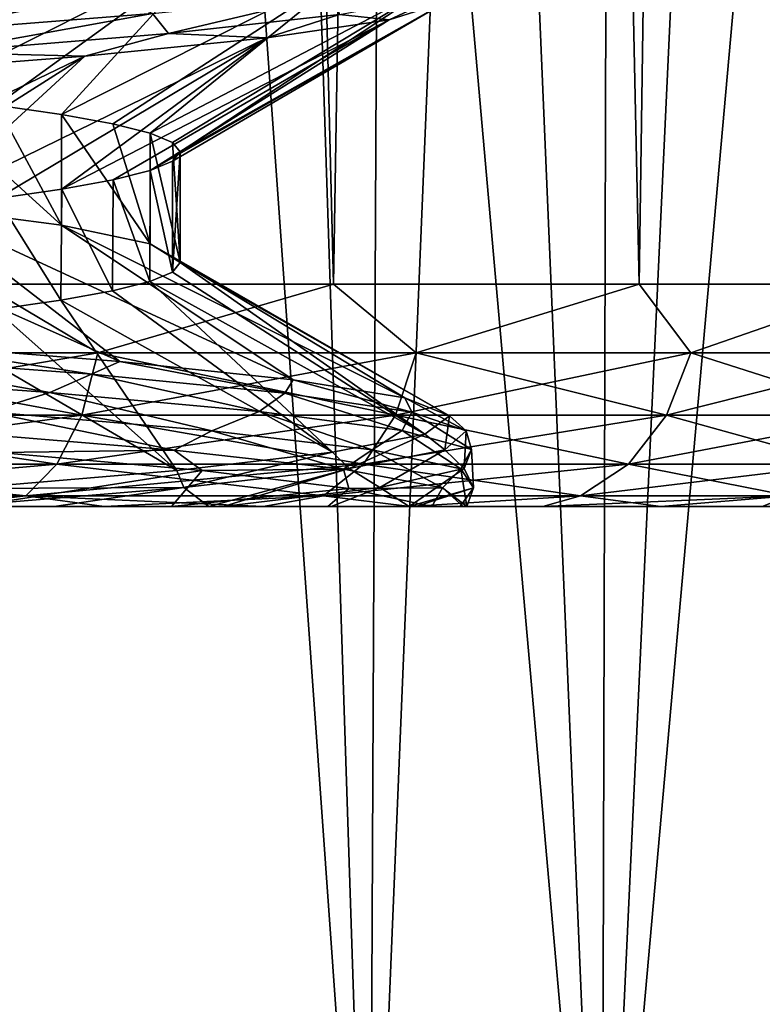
# Model space of a CAD drawing. Header units: millimetres. Extents: x -147 to 182, y -41 to 41.
# Tile 106 of 256: x 1.386 to 2.378, y 26.735 to 28.051. Entities that reach past the tile are written whole.
import ezdxf

# ---------------------------------------------------------------- set-up
doc = ezdxf.new("R2010")
doc.units = ezdxf.units.MM
doc.header["$LTSCALE"] = 51.403556
for name, color, linetype in [('150', 7, 'CONTINUOUS'), ('157', 7, 'CONTINUOUS'), ('158', 7, 'CONTINUOUS'), ('159', 7, 'CONTINUOUS'), ('167', 7, 'CONTINUOUS'), ('168', 7, 'CONTINUOUS'), ('171', 7, 'CONTINUOUS'), ('172', 7, 'CONTINUOUS'), ('187', 7, 'CONTINUOUS'), ('188', 7, 'CONTINUOUS'), ('265', 7, 'CONTINUOUS'), ('266', 7, 'CONTINUOUS'), ('272', 7, 'CONTINUOUS'), ('278', 7, 'CONTINUOUS')]:
    doc.layers.add(name, color=color, linetype=linetype)

msp = doc.modelspace()

# ---------------------------------------------------------------- linework, layer by layer
at = {"layer": '150', "color": 7, "linetype": 'CONTINUOUS'}
for points in [[(-1.9072, 27.4, -1.905), (2.0849, 27.4, -1.7087), (-2.0849, 27.4, -1.7087), (-1.9072, 27.4, -1.905)], [(-2.0849, 27.4, -1.7087), (2.0849, 27.4, -1.7087), (0.3014, 27.4, -1.6956), (-2.0849, 27.4, -1.7087)], [(-1.7112, 27.4, 2.0829), (-1.9072, 27.4, 1.905), (1.7112, 27.4, 2.0829), (-1.7112, 27.4, 2.0829)], [(1.7112, 27.4, 2.0829), (-1.9072, 27.4, 1.905), (1.9072, 27.4, 1.905), (1.7112, 27.4, 2.0829)], [(1.9072, 27.4, 1.905), (-1.9072, 27.4, 1.905), (0.2016, 27.4, 1.8714), (1.9072, 27.4, 1.905)], [(1.9072, 27.4, -1.905), (2.0849, 27.4, -1.7087), (-1.9072, 27.4, -1.905), (1.9072, 27.4, -1.905)], [(-1.7112, 27.4, -2.0829), (1.9072, 27.4, -1.905), (-1.9072, 27.4, -1.905), (-1.7112, 27.4, -2.0829)], [(-1.4986, 27.4, 2.2407), (-1.7112, 27.4, 2.0829), (1.4986, 27.4, 2.2407), (-1.4986, 27.4, 2.2407)], [(1.4986, 27.4, 2.2407), (-1.7112, 27.4, 2.0829), (1.7112, 27.4, 2.0829), (1.4986, 27.4, 2.2407)], [(1.7112, 27.4, -2.0829), (1.9072, 27.4, -1.905), (-1.7112, 27.4, -2.0829), (1.7112, 27.4, -2.0829)], [(-1.4986, 27.4, -2.2407), (1.7112, 27.4, -2.0829), (-1.7112, 27.4, -2.0829), (-1.4986, 27.4, -2.2407)], [(1.2716, 27.4, 2.3768), (-1.4986, 27.4, 2.2407), (1.4986, 27.4, 2.2407), (1.2716, 27.4, 2.3768)], [(1.4986, 27.4, -2.2407), (1.7112, 27.4, -2.0829), (-1.4986, 27.4, -2.2407), (1.4986, 27.4, -2.2407)], [(-1.2716, 27.4, -2.3768), (1.4986, 27.4, -2.2407), (-1.4986, 27.4, -2.2407), (-1.2716, 27.4, -2.3768)], [(1.2716, 27.4, -2.3768), (1.4986, 27.4, -2.2407), (-1.2716, 27.4, -2.3768), (1.2716, 27.4, -2.3768)], [(0.5899, 27.4, 1.8289), (1.9072, 27.4, 1.905), (0.2016, 27.4, 1.8714), (0.5899, 27.4, 1.8289)], [(2.0849, 27.4, -1.7087), (2.2425, 27.4, -1.4959), (0.3014, 27.4, -1.6956), (2.0849, 27.4, -1.7087)], [(0.3014, 27.4, -1.6956), (2.2425, 27.4, -1.4959), (0.6616, 27.4, -1.6337), (0.3014, 27.4, -1.6956)], [(2.0849, 27.4, 1.7087), (1.9072, 27.4, 1.905), (0.5899, 27.4, 1.8289), (2.0849, 27.4, 1.7087)], [(0.967, 27.4, 1.706), (2.0849, 27.4, 1.7087), (0.5899, 27.4, 1.8289), (0.967, 27.4, 1.706)], [(0.6616, 27.4, -1.6337), (2.2425, 27.4, -1.4959), (1.0067, 27.4, -1.4953), (0.6616, 27.4, -1.6337)], [(1.1942, 27.4, 1.5782), (2.0849, 27.4, 1.7087), (0.967, 27.4, 1.706), (1.1942, 27.4, 1.5782)], [(2.2425, 27.4, -1.4959), (2.3783, 27.4, -1.2688), (1.0067, 27.4, -1.4953), (2.2425, 27.4, -1.4959)], [(1.0067, 27.4, -1.4953), (2.3783, 27.4, -1.2688), (1.3208, 27.4, -1.2847), (1.0067, 27.4, -1.4953)], [(2.2425, 27.4, 1.4959), (2.0849, 27.4, 1.7087), (1.1942, 27.4, 1.5782), (2.2425, 27.4, 1.4959)], [(1.3009, 27.4, 1.4994), (2.2425, 27.4, 1.4959), (1.1942, 27.4, 1.5782), (1.3009, 27.4, 1.4994)], [(1.4317, 27.4, 1.3837), (2.2425, 27.4, 1.4959), (1.3009, 27.4, 1.4994), (1.4317, 27.4, 1.3837)], [(2.3783, 27.4, -1.2688), (2.4913, 27.4, -1.0295), (1.3208, 27.4, -1.2847), (2.3783, 27.4, -1.2688)], [(1.3208, 27.4, -1.2847), (2.4913, 27.4, -1.0295), (1.5888, 27.4, -1.0091), (1.3208, 27.4, -1.2847)], [(2.3783, 27.4, 1.2688), (2.2425, 27.4, 1.4959), (1.4317, 27.4, 1.3837), (2.3783, 27.4, 1.2688)], [(1.6385, 27.4, 1.1429), (2.3783, 27.4, 1.2688), (1.4317, 27.4, 1.3837), (1.6385, 27.4, 1.1429)], [(2.4913, 27.4, -1.0295), (2.5803, 27.4, -0.78), (1.5888, 27.4, -1.0091), (2.4913, 27.4, -1.0295)], [(1.5888, 27.4, -1.0091), (2.5803, 27.4, -0.78), (1.7977, 27.4, -0.6791), (1.5888, 27.4, -1.0091)], [(1.6575, 27.4, 1.116), (2.3783, 27.4, 1.2688), (1.6385, 27.4, 1.1429), (1.6575, 27.4, 1.116)], [(2.4913, 27.4, 1.0295), (2.3783, 27.4, 1.2688), (1.6575, 27.4, 1.116), (2.4913, 27.4, 1.0295)], [(1.8019, 27.4, 0.8677), (2.4913, 27.4, 1.0295), (1.6575, 27.4, 1.116), (1.8019, 27.4, 0.8677)], [(2.5803, 27.4, -0.78), (2.6444, 27.4, -0.523), (1.7977, 27.4, -0.6791), (2.5803, 27.4, -0.78)], [(1.7977, 27.4, -0.6791), (2.6444, 27.4, -0.523), (1.9367, 27.4, -0.3076), (1.7977, 27.4, -0.6791)], [(2.5803, 27.4, 0.78), (2.4913, 27.4, 1.0295), (1.8019, 27.4, 0.8677), (2.5803, 27.4, 0.78)], [(1.9065, 27.4, 0.5984), (2.5803, 27.4, 0.78), (1.8019, 27.4, 0.8677), (1.9065, 27.4, 0.5984)], [(1.9152, 27.4, 0.5684), (2.5803, 27.4, 0.78), (1.9065, 27.4, 0.5984), (1.9152, 27.4, 0.5684)], [(2.6444, 27.4, 0.523), (2.5803, 27.4, 0.78), (1.9152, 27.4, 0.5684), (2.6444, 27.4, 0.523)], [(1.9745, 27.4, 0.2565), (2.6444, 27.4, 0.523), (1.9152, 27.4, 0.5684), (1.9745, 27.4, 0.2565)], [(2.6444, 27.4, -0.523), (2.6829, 27.4, -0.2619), (1.9367, 27.4, -0.3076), (2.6444, 27.4, -0.523)], [(1.9367, 27.4, -0.3076), (2.6829, 27.4, -0.2619), (1.9784, 27.4, -0.0504), (1.9367, 27.4, -0.3076)], [(2.6829, 27.4, 0.2619), (2.6444, 27.4, 0.523), (1.9745, 27.4, 0.2565), (2.6829, 27.4, 0.2619)], [(1.9834, 27.4, 0.0808), (2.6829, 27.4, 0.2619), (1.9745, 27.4, 0.2565), (1.9834, 27.4, 0.0808)], [(2.6829, 27.4, -0.2619), (2.6956, 27.4), (1.9784, 27.4, -0.0504), (2.6829, 27.4, -0.2619)], [(1.9784, 27.4, -0.0504), (2.6956, 27.4), (1.9834, 27.4, 0.0808), (1.9784, 27.4, -0.0504)], [(2.6956, 27.4), (2.6829, 27.4, 0.2619), (1.9834, 27.4, 0.0808), (2.6956, 27.4)]]:
    msp.add_3dface(points, dxfattribs=at)
at = {"layer": '157', "color": 7, "linetype": 'CONTINUOUS'}
for points in [[(1.2165, 27.618, -1.5381), (1.5196, 27.5938, -1.2395), (0.9976, 27.826, -1.2509), (1.2165, 27.618, -1.5381)], [(0.9976, 27.826, -1.2509), (1.5196, 27.5938, -1.2395), (1.2509, 27.801, -0.9976), (0.9976, 27.826, -1.2509)], [(1.5196, 27.5938, -1.2395), (1.7512, 27.5696, -0.8825), (1.2509, 27.801, -0.9976), (1.5196, 27.5938, -1.2395)], [(1.2509, 27.801, -0.9976), (1.7512, 27.5696, -0.8825), (1.4415, 27.776, -0.6942), (1.2509, 27.801, -0.9976)], [(1.7512, 27.5696, -0.8825), (1.9003, 27.5453, -0.484), (1.4415, 27.776, -0.6942), (1.7512, 27.5696, -0.8825)], [(1.4415, 27.776, -0.6942), (1.9003, 27.5453, -0.484), (1.5599, 27.751, -0.356), (1.4415, 27.776, -0.6942)], [(1.9003, 27.5453, -0.484), (1.96, 27.5211, -0.0627), (1.5599, 27.751, -0.356), (1.9003, 27.5453, -0.484)], [(1.5599, 27.751, -0.356), (1.96, 27.5211, -0.0627), (1.6, 27.726), (1.5599, 27.751, -0.356)], [(1.6, 27.726), (1.9274, 27.4969, 0.3616), (1.5899, 27.7134, 0.1797), (1.6, 27.726)], [(1.96, 27.5211, -0.0627), (1.9274, 27.4969, 0.3616), (1.6, 27.726), (1.96, 27.5211, -0.0627)], [(1.5899, 27.7134, 0.1797), (1.9274, 27.4969, 0.3616), (1.5596, 27.7009, 0.3571), (1.5899, 27.7134, 0.1797)], [(1.5596, 27.7009, 0.3571), (1.804, 27.4727, 0.7688), (1.5097, 27.6884, 0.53), (1.5596, 27.7009, 0.3571)], [(1.9274, 27.4969, 0.3616), (1.804, 27.4727, 0.7688), (1.5596, 27.7009, 0.3571), (1.9274, 27.4969, 0.3616)], [(1.5097, 27.6884, 0.53), (1.804, 27.4727, 0.7688), (1.4406, 27.6758, 0.6961), (1.5097, 27.6884, 0.53)], [(1.4406, 27.6758, 0.6961), (1.5957, 27.4484, 1.1399), (1.3533, 27.6633, 0.8535), (1.4406, 27.6758, 0.6961)], [(1.804, 27.4727, 0.7688), (1.5957, 27.4484, 1.1399), (1.4406, 27.6758, 0.6961), (1.804, 27.4727, 0.7688)], [(1.3533, 27.6633, 0.8535), (1.5957, 27.4484, 1.1399), (1.2489, 27.6508, 1.0001), (1.3533, 27.6633, 0.8535)], [(1.5957, 27.4484, 1.1399), (1.3122, 27.4242, 1.4572), (1.2489, 27.6508, 1.0001), (1.5957, 27.4484, 1.1399)]]:
    msp.add_3dface(points, dxfattribs=at)
at = {"layer": '158', "color": 7, "linetype": 'CONTINUOUS'}
for points in [[(1.3776, 28.1707, -1.3957), (1.2509, 27.949, -0.9976), (1.6449, 28.1466, -1.0677), (1.3776, 28.1707, -1.3957)], [(1.2509, 27.949, -0.9976), (1.3547, 27.9365, -0.8513), (1.6449, 28.1466, -1.0677), (1.2509, 27.949, -0.9976)], [(1.3547, 27.9365, -0.8513), (1.4416, 27.924, -0.6942), (1.6449, 28.1466, -1.0677), (1.3547, 27.9365, -0.8513)], [(1.6449, 28.1466, -1.0677), (1.4416, 27.924, -0.6942), (1.8356, 28.1225, -0.69), (1.6449, 28.1466, -1.0677)], [(1.4416, 27.924, -0.6942), (1.5102, 27.9115, -0.5285), (1.8356, 28.1225, -0.69), (1.4416, 27.924, -0.6942)], [(1.5102, 27.9115, -0.5285), (1.5599, 27.899, -0.356), (1.8356, 28.1225, -0.69), (1.5102, 27.9115, -0.5285)], [(1.8356, 28.1225, -0.69), (1.5599, 27.899, -0.356), (1.9409, 28.0984, -0.2802), (1.8356, 28.1225, -0.69)], [(1.5599, 27.899, -0.356), (1.5899, 27.8865, -0.1791), (1.9409, 28.0984, -0.2802), (1.5599, 27.899, -0.356)], [(1.5899, 27.8865, -0.1791), (1.6, 27.874), (1.9409, 28.0984, -0.2802), (1.5899, 27.8865, -0.1791)], [(1.9409, 28.0984, -0.2802), (1.6, 27.874), (1.9558, 28.0743, 0.1426), (1.9409, 28.0984, -0.2802)], [(1.59, 27.8616, 0.1788), (1.56, 27.8491, 0.3553), (1.9558, 28.0743, 0.1426), (1.59, 27.8616, 0.1788)], [(1.9558, 28.0743, 0.1426), (1.56, 27.8491, 0.3553), (1.8797, 28.0503, 0.5588), (1.9558, 28.0743, 0.1426)], [(1.6, 27.874), (1.59, 27.8616, 0.1788), (1.9558, 28.0743, 0.1426), (1.6, 27.874)], [(1.5106, 27.8366, 0.5274), (1.4422, 27.8241, 0.6929), (1.8797, 28.0503, 0.5588), (1.5106, 27.8366, 0.5274)], [(1.8797, 28.0503, 0.5588), (1.4422, 27.8241, 0.6929), (1.7161, 28.0262, 0.949), (1.8797, 28.0503, 0.5588)], [(1.56, 27.8491, 0.3553), (1.5106, 27.8366, 0.5274), (1.8797, 28.0503, 0.5588), (1.56, 27.8491, 0.3553)], [(1.3557, 27.8117, 0.8497), (1.2523, 27.7992, 0.9958), (1.7161, 28.0262, 0.949), (1.3557, 27.8117, 0.8497)], [(1.7161, 28.0262, 0.949), (1.2523, 27.7992, 0.9958), (1.4726, 28.0021, 1.295), (1.7161, 28.0262, 0.949)], [(1.4422, 27.8241, 0.6929), (1.3557, 27.8117, 0.8497), (1.7161, 28.0262, 0.949), (1.4422, 27.8241, 0.6929)], [(1.1332, 27.7867, 1.1296), (0.9999, 27.7742, 1.2491), (1.4726, 28.0021, 1.295), (1.1332, 27.7867, 1.1296)], [(1.4726, 28.0021, 1.295), (0.9999, 27.7742, 1.2491), (1.1606, 27.978, 1.5807), (1.4726, 28.0021, 1.295)], [(1.2523, 27.7992, 0.9958), (1.1332, 27.7867, 1.1296), (1.4726, 28.0021, 1.295), (1.2523, 27.7992, 0.9958)], [(1.3577, 27.4723, -1.415), (1.3208, 27.4, -1.2847), (1.6296, 27.4482, -1.0908), (1.3577, 27.4723, -1.415)], [(1.3208, 27.4, -1.2847), (1.5888, 27.4, -1.0091), (1.6296, 27.4482, -1.0908), (1.3208, 27.4, -1.2847)], [(1.6296, 27.4482, -1.0908), (1.5888, 27.4, -1.0091), (1.8257, 27.4241, -0.7159), (1.6296, 27.4482, -1.0908)], [(1.5888, 27.4, -1.0091), (1.7977, 27.4, -0.6791), (1.8257, 27.4241, -0.7159), (1.5888, 27.4, -1.0091)], [(1.7977, 27.4, -0.6791), (1.9367, 27.4, -0.3076), (1.8257, 27.4241, -0.7159), (1.7977, 27.4, -0.6791)]]:
    msp.add_3dface(points, dxfattribs=at)
at = {"layer": '159', "color": 7, "linetype": 'CONTINUOUS'}
for points in [[(1.171, 28.0608, 1.6192), (1.5068, 28.0862, 1.3124), (1.2425, 28.0336, 1.5649), (1.171, 28.0608, 1.6192)], [(1.2425, 28.0336, 1.5649), (1.5068, 28.0862, 1.3124), (1.5634, 28.059, 1.2444), (1.2425, 28.0336, 1.5649)], [(1.5634, 28.059, 1.2444), (1.8038, 28.0843, 0.8597), (1.5846, 28.0323, 1.1953), (1.5634, 28.059, 1.2444)], [(1.5846, 28.0323, 1.1953), (1.8038, 28.0843, 0.8597), (1.813, 28.0576, 0.8078), (1.5846, 28.0323, 1.1953)], [(1.8797, 28.0503, 0.5588), (1.813, 28.0576, 0.8078), (1.9484, 28.0829, 0.3788), (1.8797, 28.0503, 0.5588)], [(1.9558, 28.0743, 0.1426), (1.8797, 28.0503, 0.5588), (1.9484, 28.0829, 0.3788), (1.9558, 28.0743, 0.1426)], [(1.2425, 28.0336, 1.5649), (1.5634, 28.059, 1.2444), (1.2747, 28.007, 1.5215), (1.2425, 28.0336, 1.5649)], [(1.2747, 28.007, 1.5215), (1.5634, 28.059, 1.2444), (1.5846, 28.0323, 1.1953), (1.2747, 28.007, 1.5215)], [(1.7161, 28.0262, 0.949), (1.5846, 28.0323, 1.1953), (1.813, 28.0576, 0.8078), (1.7161, 28.0262, 0.949)], [(1.8797, 28.0503, 0.5588), (1.7161, 28.0262, 0.949), (1.813, 28.0576, 0.8078), (1.8797, 28.0503, 0.5588)], [(1.4726, 28.0021, 1.295), (1.2747, 28.007, 1.5215), (1.5846, 28.0323, 1.1953), (1.4726, 28.0021, 1.295)], [(1.7161, 28.0262, 0.949), (1.4726, 28.0021, 1.295), (1.5846, 28.0323, 1.1953), (1.7161, 28.0262, 0.949)], [(1.4726, 28.0021, 1.295), (1.1606, 27.978, 1.5807), (1.2747, 28.007, 1.5215), (1.4726, 28.0021, 1.295)], [(1.4815, 27.5768, -1.321), (1.2165, 27.618, -1.5381), (1.1475, 27.602, -1.6196), (1.4815, 27.5768, -1.321)], [(1.5196, 27.5938, -1.2395), (1.2165, 27.618, -1.5381), (1.4815, 27.5768, -1.321), (1.5196, 27.5938, -1.2395)], [(1.426, 27.5525, -1.3998), (1.1475, 27.602, -1.6196), (1.0725, 27.5779, -1.686), (1.426, 27.5525, -1.3998)], [(1.4815, 27.5768, -1.321), (1.1475, 27.602, -1.6196), (1.426, 27.5525, -1.3998), (1.4815, 27.5768, -1.321)], [(1.74, 27.5516, -0.9551), (1.5196, 27.5938, -1.2395), (1.4815, 27.5768, -1.321), (1.74, 27.5516, -0.9551)], [(1.7512, 27.5696, -0.8825), (1.5196, 27.5938, -1.2395), (1.74, 27.5516, -0.9551), (1.7512, 27.5696, -0.8825)], [(1.426, 27.5525, -1.3998), (1.0725, 27.5779, -1.686), (1.3436, 27.5267, -1.479), (1.426, 27.5525, -1.3998)], [(1.7056, 27.5271, -1.0411), (1.4815, 27.5768, -1.321), (1.426, 27.5525, -1.3998), (1.7056, 27.5271, -1.0411)], [(1.74, 27.5516, -0.9551), (1.4815, 27.5768, -1.321), (1.7056, 27.5271, -1.0411), (1.74, 27.5516, -0.9551)], [(1.9099, 27.5264, -0.5405), (1.7512, 27.5696, -0.8825), (1.74, 27.5516, -0.9551), (1.9099, 27.5264, -0.5405)], [(1.9003, 27.5453, -0.484), (1.7512, 27.5696, -0.8825), (1.9099, 27.5264, -0.5405), (1.9003, 27.5453, -0.484)], [(1.6425, 27.5014, -1.1379), (1.426, 27.5525, -1.3998), (1.3436, 27.5267, -1.479), (1.6425, 27.5014, -1.1379)], [(1.7056, 27.5271, -1.0411), (1.426, 27.5525, -1.3998), (1.6425, 27.5014, -1.1379), (1.7056, 27.5271, -1.0411)], [(1.8968, 27.5017, -0.6284), (1.74, 27.5516, -0.9551), (1.7056, 27.5271, -1.0411), (1.8968, 27.5017, -0.6284)], [(1.9099, 27.5264, -0.5405), (1.74, 27.5516, -0.9551), (1.8968, 27.5017, -0.6284), (1.9099, 27.5264, -0.5405)], [(1.96, 27.5211, -0.0627), (1.9003, 27.5453, -0.484), (1.9825, 27.5012, -0.0984), (1.96, 27.5211, -0.0627)], [(1.9825, 27.5012, -0.0984), (1.9003, 27.5453, -0.484), (1.9099, 27.5264, -0.5405), (1.9825, 27.5012, -0.0984)], [(1.5923, 27.4755, -1.185), (1.3436, 27.5267, -1.479), (1.2846, 27.5008, -1.5131), (1.5923, 27.4755, -1.185)], [(1.6425, 27.5014, -1.1379), (1.3436, 27.5267, -1.479), (1.5923, 27.4755, -1.185), (1.6425, 27.5014, -1.1379)], [(1.8569, 27.476, -0.7381), (1.7056, 27.5271, -1.0411), (1.6425, 27.5014, -1.1379), (1.8569, 27.476, -0.7381)], [(1.8968, 27.5017, -0.6284), (1.7056, 27.5271, -1.0411), (1.8569, 27.476, -0.7381), (1.8968, 27.5017, -0.6284)], [(1.9898, 27.4763, -0.1831), (1.9099, 27.5264, -0.5405), (1.8968, 27.5017, -0.6284), (1.9898, 27.4763, -0.1831)], [(1.9825, 27.5012, -0.0984), (1.9099, 27.5264, -0.5405), (1.9898, 27.4763, -0.1831), (1.9825, 27.5012, -0.0984)], [(1.9274, 27.4969, 0.3616), (1.96, 27.5211, -0.0627), (1.954, 27.476, 0.3487), (1.9274, 27.4969, 0.3616)], [(1.954, 27.476, 0.3487), (1.96, 27.5211, -0.0627), (1.9825, 27.5012, -0.0984), (1.954, 27.476, 0.3487)], [(1.3577, 27.4723, -1.415), (1.5923, 27.4755, -1.185), (1.2846, 27.5008, -1.5131), (1.3577, 27.4723, -1.415)], [(1.8183, 27.4502, -0.7959), (1.6425, 27.5014, -1.1379), (1.5923, 27.4755, -1.185), (1.8183, 27.4502, -0.7959)], [(1.8569, 27.476, -0.7381), (1.6425, 27.5014, -1.1379), (1.8183, 27.4502, -0.7959), (1.8569, 27.476, -0.7381)], [(1.804, 27.4727, 0.7688), (1.9274, 27.4969, 0.3616), (1.826, 27.4508, 0.7781), (1.804, 27.4727, 0.7688)], [(1.826, 27.4508, 0.7781), (1.9274, 27.4969, 0.3616), (1.954, 27.476, 0.3487), (1.826, 27.4508, 0.7781)], [(1.9755, 27.4507, -0.3003), (1.8968, 27.5017, -0.6284), (1.8569, 27.476, -0.7381), (1.9755, 27.4507, -0.3003)], [(1.9898, 27.4763, -0.1831), (1.8968, 27.5017, -0.6284), (1.9755, 27.4507, -0.3003), (1.9898, 27.4763, -0.1831)], [(1.954, 27.476, 0.3487), (1.9825, 27.5012, -0.0984), (1.9797, 27.4509, 0.2716), (1.954, 27.476, 0.3487)], [(1.9797, 27.4509, 0.2716), (1.9825, 27.5012, -0.0984), (1.9898, 27.4763, -0.1831), (1.9797, 27.4509, 0.2716)], [(1.3577, 27.4723, -1.415), (1.6296, 27.4482, -1.0908), (1.5923, 27.4755, -1.185), (1.3577, 27.4723, -1.415)], [(1.6296, 27.4482, -1.0908), (1.8183, 27.4502, -0.7959), (1.5923, 27.4755, -1.185), (1.6296, 27.4482, -1.0908)], [(1.5957, 27.4484, 1.1399), (1.804, 27.4727, 0.7688), (1.605, 27.4256, 1.1678), (1.5957, 27.4484, 1.1399)], [(1.605, 27.4256, 1.1678), (1.804, 27.4727, 0.7688), (1.826, 27.4508, 0.7781), (1.605, 27.4256, 1.1678)], [(1.9508, 27.4249, -0.366), (1.8569, 27.476, -0.7381), (1.8183, 27.4502, -0.7959), (1.9508, 27.4249, -0.366)], [(1.826, 27.4508, 0.7781), (1.954, 27.476, 0.3487), (1.867, 27.4254, 0.7122), (1.826, 27.4508, 0.7781)], [(1.9755, 27.4507, -0.3003), (1.8569, 27.476, -0.7381), (1.9508, 27.4249, -0.366), (1.9755, 27.4507, -0.3003)], [(1.867, 27.4254, 0.7122), (1.954, 27.476, 0.3487), (1.9797, 27.4509, 0.2716), (1.867, 27.4254, 0.7122)], [(1.9923, 27.4253, 0.153), (1.9898, 27.4763, -0.1831), (1.9755, 27.4507, -0.3003), (1.9923, 27.4253, 0.153)], [(1.9797, 27.4509, 0.2716), (1.9898, 27.4763, -0.1831), (1.9923, 27.4253, 0.153), (1.9797, 27.4509, 0.2716)], [(1.3122, 27.4242, 1.4572), (1.5957, 27.4484, 1.1399), (1.605, 27.4256, 1.1678), (1.3122, 27.4242, 1.4572)], [(1.6385, 27.4, 1.1429), (1.605, 27.4256, 1.1678), (1.826, 27.4508, 0.7781), (1.6385, 27.4, 1.1429)], [(1.6296, 27.4482, -1.0908), (1.8257, 27.4241, -0.7159), (1.8183, 27.4502, -0.7959), (1.6296, 27.4482, -1.0908)], [(1.6575, 27.4, 1.116), (1.6385, 27.4, 1.1429), (1.826, 27.4508, 0.7781), (1.6575, 27.4, 1.116)], [(1.6575, 27.4, 1.116), (1.826, 27.4508, 0.7781), (1.867, 27.4254, 0.7122), (1.6575, 27.4, 1.116)], [(1.8257, 27.4241, -0.7159), (1.9508, 27.4249, -0.366), (1.8183, 27.4502, -0.7959), (1.8257, 27.4241, -0.7159)], [(1.9065, 27.4, 0.5984), (1.867, 27.4254, 0.7122), (1.9797, 27.4509, 0.2716), (1.9065, 27.4, 0.5984)], [(1.9065, 27.4, 0.5984), (1.9797, 27.4509, 0.2716), (1.9923, 27.4253, 0.153), (1.9065, 27.4, 0.5984)], [(1.9834, 27.4, 0.0808), (1.9755, 27.4507, -0.3003), (1.9508, 27.4249, -0.366), (1.9834, 27.4, 0.0808)], [(1.9834, 27.4, 0.0808), (1.9923, 27.4253, 0.153), (1.9755, 27.4507, -0.3003), (1.9834, 27.4, 0.0808)], [(1.4317, 27.4, 1.3837), (1.3009, 27.4, 1.4994), (1.605, 27.4256, 1.1678), (1.4317, 27.4, 1.3837)], [(1.3009, 27.4, 1.4994), (1.3122, 27.4242, 1.4572), (1.605, 27.4256, 1.1678), (1.3009, 27.4, 1.4994)], [(1.6385, 27.4, 1.1429), (1.4317, 27.4, 1.3837), (1.605, 27.4256, 1.1678), (1.6385, 27.4, 1.1429)], [(1.8019, 27.4, 0.8677), (1.6575, 27.4, 1.116), (1.867, 27.4254, 0.7122), (1.8019, 27.4, 0.8677)], [(1.9065, 27.4, 0.5984), (1.8019, 27.4, 0.8677), (1.867, 27.4254, 0.7122), (1.9065, 27.4, 0.5984)], [(1.8257, 27.4241, -0.7159), (1.9367, 27.4, -0.3076), (1.9508, 27.4249, -0.366), (1.8257, 27.4241, -0.7159)], [(1.9152, 27.4, 0.5684), (1.9065, 27.4, 0.5984), (1.9923, 27.4253, 0.153), (1.9152, 27.4, 0.5684)], [(1.9745, 27.4, 0.2565), (1.9152, 27.4, 0.5684), (1.9923, 27.4253, 0.153), (1.9745, 27.4, 0.2565)], [(1.9367, 27.4, -0.3076), (1.9784, 27.4, -0.0504), (1.9508, 27.4249, -0.366), (1.9367, 27.4, -0.3076)], [(1.9784, 27.4, -0.0504), (1.9834, 27.4, 0.0808), (1.9508, 27.4249, -0.366), (1.9784, 27.4, -0.0504)], [(1.9834, 27.4, 0.0808), (1.9745, 27.4, 0.2565), (1.9923, 27.4253, 0.153), (1.9834, 27.4, 0.0808)]]:
    msp.add_3dface(points, dxfattribs=at)
at = {"layer": '167', "color": 7, "linetype": 'CONTINUOUS'}
for points in [[(1.8533, 26.0974, 5.7039), (0.9382, 26.0974, 5.9236), (1.4457, 38.5026, 5.7089), (1.8533, 26.0974, 5.7039)], [(1.4457, 38.5026, 5.7089), (0.9382, 26.0974, 5.9236), (0.9693, 38.5026, 5.8088), (1.4457, 38.5026, 5.7089)], [(1.9122, 38.5026, 5.5701), (1.8533, 26.0974, 5.7039), (1.4457, 38.5026, 5.7089), (1.9122, 38.5026, 5.5701)], [(2.7228, 26.0974, 5.3437), (1.8533, 26.0974, 5.7039), (2.3656, 38.5026, 5.3931), (2.7228, 26.0974, 5.3437)], [(2.3656, 38.5026, 5.3931), (1.8533, 26.0974, 5.7039), (1.9122, 38.5026, 5.5701), (2.3656, 38.5026, 5.3931)], [(2.8029, 38.5026, 5.1793), (2.7228, 26.0974, 5.3437), (2.3656, 38.5026, 5.3931), (2.8029, 38.5026, 5.1793)]]:
    msp.add_3dface(points, dxfattribs=at)
at = {"layer": '168', "color": 7, "linetype": 'CONTINUOUS'}
for points in [[(0.9382, 26.0974, -5.9236), (1.8533, 26.0974, -5.7039), (0.9693, 38.5026, -5.8088), (0.9382, 26.0974, -5.9236)], [(0.9693, 38.5026, -5.8088), (1.8533, 26.0974, -5.7039), (1.4457, 38.5026, -5.7089), (0.9693, 38.5026, -5.8088)], [(1.4457, 38.5026, -5.7089), (1.8533, 26.0974, -5.7039), (1.9122, 38.5026, -5.5701), (1.4457, 38.5026, -5.7089)], [(1.8533, 26.0974, -5.7039), (2.7228, 26.0974, -5.3437), (1.9122, 38.5026, -5.5701), (1.8533, 26.0974, -5.7039)], [(1.9122, 38.5026, -5.5701), (2.7228, 26.0974, -5.3437), (2.3656, 38.5026, -5.3931), (1.9122, 38.5026, -5.5701)], [(2.3656, 38.5026, -5.3931), (2.7228, 26.0974, -5.3437), (2.8029, 38.5026, -5.1793), (2.3656, 38.5026, -5.3931)]]:
    msp.add_3dface(points, dxfattribs=at)
at = {"layer": '171', "color": 7, "linetype": 'CONTINUOUS'}
for points in [[(2.1639, 26.0974, 6.6599), (1.1117, 38.0026, 7.019), (1.0954, 26.0974, 6.9164), (2.1639, 26.0974, 6.6599)], [(1.659, 38.0026, 6.9101), (1.1117, 38.0026, 7.019), (2.1639, 26.0974, 6.6599), (1.659, 38.0026, 6.9101)], [(2.196, 38.0026, 6.7587), (1.659, 38.0026, 6.9101), (2.1639, 26.0974, 6.6599), (2.196, 38.0026, 6.7587)], [(3.1791, 26.0974, 6.2394), (2.196, 38.0026, 6.7587), (2.1639, 26.0974, 6.6599), (3.1791, 26.0974, 6.2394)], [(2.7195, 38.0026, 6.5655), (2.196, 38.0026, 6.7587), (3.1791, 26.0974, 6.2394), (2.7195, 38.0026, 6.5655)]]:
    msp.add_3dface(points, dxfattribs=at)
at = {"layer": '172', "color": 7, "linetype": 'CONTINUOUS'}
for points in [[(1.659, 38.0026, -6.9101), (2.196, 38.0026, -6.7587), (1.0954, 26.0974, -6.9164), (1.659, 38.0026, -6.9101)], [(1.0954, 26.0974, -6.9164), (2.196, 38.0026, -6.7587), (2.1639, 26.0974, -6.6599), (1.0954, 26.0974, -6.9164)], [(1.1117, 38.0026, -7.019), (1.659, 38.0026, -6.9101), (1.0954, 26.0974, -6.9164), (1.1117, 38.0026, -7.019)], [(2.7195, 38.0026, -6.5655), (3.2263, 38.0026, -6.3319), (2.1639, 26.0974, -6.6599), (2.7195, 38.0026, -6.5655)], [(2.1639, 26.0974, -6.6599), (3.2263, 38.0026, -6.3319), (3.1791, 26.0974, -6.2394), (2.1639, 26.0974, -6.6599)], [(2.196, 38.0026, -6.7587), (2.7195, 38.0026, -6.5655), (2.1639, 26.0974, -6.6599), (2.196, 38.0026, -6.7587)]]:
    msp.add_3dface(points, dxfattribs=at)
at = {"layer": '187', "color": 7, "linetype": 'CONTINUOUS'}
for points in [[(1.039, 38.5026, 2.91), (1.3353, 27.6974, 2.6816), (1.5351, 38.5026, 2.6816), (1.039, 38.5026, 2.91)], [(1.3353, 27.6974, 2.6816), (1.8053, 27.6974, 2.3906), (1.5351, 38.5026, 2.6816), (1.3353, 27.6974, 2.6816)], [(1.5351, 38.5026, 2.6816), (1.8053, 27.6974, 2.3906), (1.9833, 38.5026, 2.3694), (1.5351, 38.5026, 2.6816)], [(1.8053, 27.6974, 2.3906), (2.2138, 27.6974, 2.0181), (1.9833, 38.5026, 2.3694), (1.8053, 27.6974, 2.3906)], [(1.9833, 38.5026, 2.3694), (2.2138, 27.6974, 2.0181), (2.3694, 38.5026, 1.9833), (1.9833, 38.5026, 2.3694)], [(2.2138, 27.6974, 2.0181), (2.5469, 27.6974, 1.577), (2.3694, 38.5026, 1.9833), (2.2138, 27.6974, 2.0181)], [(2.3694, 38.5026, 1.9833), (2.5469, 27.6974, 1.577), (2.6816, 38.5026, 1.5351), (2.3694, 38.5026, 1.9833)]]:
    msp.add_3dface(points, dxfattribs=at)
at = {"layer": '188', "color": 7, "linetype": 'CONTINUOUS'}
for points in [[(1.5351, 38.5026, -2.6816), (1.3353, 27.6974, -2.6816), (1.039, 38.5026, -2.91), (1.5351, 38.5026, -2.6816)], [(1.8053, 27.6974, -2.3906), (1.3353, 27.6974, -2.6816), (1.5351, 38.5026, -2.6816), (1.8053, 27.6974, -2.3906)], [(1.9833, 38.5026, -2.3694), (1.8053, 27.6974, -2.3906), (1.5351, 38.5026, -2.6816), (1.9833, 38.5026, -2.3694)], [(2.2138, 27.6974, -2.0181), (1.8053, 27.6974, -2.3906), (1.9833, 38.5026, -2.3694), (2.2138, 27.6974, -2.0181)], [(2.3694, 38.5026, -1.9833), (2.2138, 27.6974, -2.0181), (1.9833, 38.5026, -2.3694), (2.3694, 38.5026, -1.9833)], [(2.5469, 27.6974, -1.577), (2.2138, 27.6974, -2.0181), (2.3694, 38.5026, -1.9833), (2.5469, 27.6974, -1.577)], [(2.6816, 38.5026, -1.5351), (2.5469, 27.6974, -1.577), (2.3694, 38.5026, -1.9833), (2.6816, 38.5026, -1.5351)]]:
    msp.add_3dface(points, dxfattribs=at)
at = {"layer": '265', "color": 7, "linetype": 'CONTINUOUS'}
for points in [[(1.3353, 27.6974, 2.6816), (1.0193, 27.6053, 2.8006), (1.4901, 27.6053, 2.581), (1.3353, 27.6974, 2.6816)], [(1.8053, 27.6974, 2.3906), (1.3353, 27.6974, 2.6816), (1.4901, 27.6053, 2.581), (1.8053, 27.6974, 2.3906)], [(1.8053, 27.6974, 2.3906), (1.4901, 27.6053, 2.581), (1.9157, 27.6053, 2.283), (1.8053, 27.6974, 2.3906)], [(2.2138, 27.6974, 2.0181), (1.8053, 27.6974, 2.3906), (1.9157, 27.6053, 2.283), (2.2138, 27.6974, 2.0181)], [(2.2138, 27.6974, 2.0181), (1.9157, 27.6053, 2.283), (2.283, 27.6053, 1.9157), (2.2138, 27.6974, 2.0181)], [(2.5469, 27.6974, 1.577), (2.2138, 27.6974, 2.0181), (2.283, 27.6053, 1.9157), (2.5469, 27.6974, 1.577)], [(2.5469, 27.6974, 1.577), (2.283, 27.6053, 1.9157), (2.581, 27.6053, 1.4901), (2.5469, 27.6974, 1.577)], [(1.0046, 27.5223, 2.7602), (1.4687, 27.5223, 2.5438), (1.0193, 27.6053, 2.8006), (1.0046, 27.5223, 2.7602)], [(1.0193, 27.6053, 2.8006), (1.4687, 27.5223, 2.5438), (1.4901, 27.6053, 2.581), (1.0193, 27.6053, 2.8006)], [(1.4687, 27.5223, 2.5438), (1.8881, 27.5223, 2.2501), (1.4901, 27.6053, 2.581), (1.4687, 27.5223, 2.5438)], [(1.4901, 27.6053, 2.581), (1.8881, 27.5223, 2.2501), (1.9157, 27.6053, 2.283), (1.4901, 27.6053, 2.581)], [(1.8881, 27.5223, 2.2501), (2.2501, 27.5223, 1.8881), (1.9157, 27.6053, 2.283), (1.8881, 27.5223, 2.2501)], [(1.9157, 27.6053, 2.283), (2.2501, 27.5223, 1.8881), (2.283, 27.6053, 1.9157), (1.9157, 27.6053, 2.283)], [(2.2501, 27.5223, 1.8881), (2.5438, 27.5223, 1.4687), (2.283, 27.6053, 1.9157), (2.2501, 27.5223, 1.8881)], [(2.283, 27.6053, 1.9157), (2.5438, 27.5223, 1.4687), (2.581, 27.6053, 1.4901), (2.283, 27.6053, 1.9157)], [(0.9819, 27.4566, 2.6978), (1.4355, 27.4566, 2.4863), (1.0046, 27.5223, 2.7602), (0.9819, 27.4566, 2.6978)], [(1.0046, 27.5223, 2.7602), (1.4355, 27.4566, 2.4863), (1.4687, 27.5223, 2.5438), (1.0046, 27.5223, 2.7602)], [(1.4355, 27.4566, 2.4863), (1.8454, 27.4566, 2.1993), (1.4687, 27.5223, 2.5438), (1.4355, 27.4566, 2.4863)], [(1.4687, 27.5223, 2.5438), (1.8454, 27.4566, 2.1993), (1.8881, 27.5223, 2.2501), (1.4687, 27.5223, 2.5438)], [(1.8454, 27.4566, 2.1993), (2.1993, 27.4566, 1.8454), (1.8881, 27.5223, 2.2501), (1.8454, 27.4566, 2.1993)], [(1.8881, 27.5223, 2.2501), (2.1993, 27.4566, 1.8454), (2.2501, 27.5223, 1.8881), (1.8881, 27.5223, 2.2501)], [(2.1993, 27.4566, 1.8454), (2.4863, 27.4566, 1.4355), (2.2501, 27.5223, 1.8881), (2.1993, 27.4566, 1.8454)], [(2.2501, 27.5223, 1.8881), (2.4863, 27.4566, 1.4355), (2.5438, 27.5223, 1.4687), (2.2501, 27.5223, 1.8881)], [(0.9534, 27.4144, 2.6195), (1.3938, 27.4144, 2.4141), (0.9819, 27.4566, 2.6978), (0.9534, 27.4144, 2.6195)], [(0.9819, 27.4566, 2.6978), (1.3938, 27.4144, 2.4141), (1.4355, 27.4566, 2.4863), (0.9819, 27.4566, 2.6978)], [(1.3938, 27.4144, 2.4141), (1.7918, 27.4144, 2.1354), (1.4355, 27.4566, 2.4863), (1.3938, 27.4144, 2.4141)], [(1.4355, 27.4566, 2.4863), (1.7918, 27.4144, 2.1354), (1.8454, 27.4566, 2.1993), (1.4355, 27.4566, 2.4863)], [(1.7918, 27.4144, 2.1354), (2.1354, 27.4144, 1.7918), (1.8454, 27.4566, 2.1993), (1.7918, 27.4144, 2.1354)], [(1.8454, 27.4566, 2.1993), (2.1354, 27.4144, 1.7918), (2.1993, 27.4566, 1.8454), (1.8454, 27.4566, 2.1993)], [(2.1354, 27.4144, 1.7918), (2.4141, 27.4144, 1.3938), (2.1993, 27.4566, 1.8454), (2.1354, 27.4144, 1.7918)], [(2.1993, 27.4566, 1.8454), (2.4141, 27.4144, 1.3938), (2.4863, 27.4566, 1.4355), (2.1993, 27.4566, 1.8454)], [(0.9534, 27.4144, 2.6195), (1.2716, 27.4, 2.3768), (1.3938, 27.4144, 2.4141), (0.9534, 27.4144, 2.6195)], [(1.2716, 27.4, 2.3768), (1.4986, 27.4, 2.2407), (1.3938, 27.4144, 2.4141), (1.2716, 27.4, 2.3768)], [(1.4986, 27.4, 2.2407), (1.7112, 27.4, 2.0829), (1.3938, 27.4144, 2.4141), (1.4986, 27.4, 2.2407)], [(1.3938, 27.4144, 2.4141), (1.7112, 27.4, 2.0829), (1.7918, 27.4144, 2.1354), (1.3938, 27.4144, 2.4141)], [(1.7112, 27.4, 2.0829), (1.9072, 27.4, 1.905), (1.7918, 27.4144, 2.1354), (1.7112, 27.4, 2.0829)], [(1.7918, 27.4144, 2.1354), (1.9072, 27.4, 1.905), (2.1354, 27.4144, 1.7918), (1.7918, 27.4144, 2.1354)], [(1.9072, 27.4, 1.905), (2.0849, 27.4, 1.7087), (2.1354, 27.4144, 1.7918), (1.9072, 27.4, 1.905)], [(2.0849, 27.4, 1.7087), (2.2425, 27.4, 1.4959), (2.1354, 27.4144, 1.7918), (2.0849, 27.4, 1.7087)], [(2.1354, 27.4144, 1.7918), (2.2425, 27.4, 1.4959), (2.4141, 27.4144, 1.3938), (2.1354, 27.4144, 1.7918)], [(2.2425, 27.4, 1.4959), (2.3783, 27.4, 1.2688), (2.4141, 27.4144, 1.3938), (2.2425, 27.4, 1.4959)], [(2.3783, 27.4, 1.2688), (2.4913, 27.4, 1.0295), (2.4141, 27.4144, 1.3938), (2.3783, 27.4, 1.2688)]]:
    msp.add_3dface(points, dxfattribs=at)
at = {"layer": '266', "color": 7, "linetype": 'CONTINUOUS'}
for points in [[(1.3353, 27.6974, -2.6816), (1.4901, 27.6053, -2.581), (1.0193, 27.6053, -2.8006), (1.3353, 27.6974, -2.6816)], [(1.3353, 27.6974, -2.6816), (1.8053, 27.6974, -2.3906), (1.4901, 27.6053, -2.581), (1.3353, 27.6974, -2.6816)], [(1.8053, 27.6974, -2.3906), (1.9157, 27.6053, -2.283), (1.4901, 27.6053, -2.581), (1.8053, 27.6974, -2.3906)], [(1.8053, 27.6974, -2.3906), (2.2138, 27.6974, -2.0181), (1.9157, 27.6053, -2.283), (1.8053, 27.6974, -2.3906)], [(2.2138, 27.6974, -2.0181), (2.283, 27.6053, -1.9157), (1.9157, 27.6053, -2.283), (2.2138, 27.6974, -2.0181)], [(2.2138, 27.6974, -2.0181), (2.5469, 27.6974, -1.577), (2.283, 27.6053, -1.9157), (2.2138, 27.6974, -2.0181)], [(2.5469, 27.6974, -1.577), (2.581, 27.6053, -1.4901), (2.283, 27.6053, -1.9157), (2.5469, 27.6974, -1.577)], [(1.4687, 27.5223, -2.5438), (1.0046, 27.5223, -2.7602), (1.4901, 27.6053, -2.581), (1.4687, 27.5223, -2.5438)], [(1.4901, 27.6053, -2.581), (1.0046, 27.5223, -2.7602), (1.0193, 27.6053, -2.8006), (1.4901, 27.6053, -2.581)], [(1.8881, 27.5223, -2.2501), (1.4687, 27.5223, -2.5438), (1.9157, 27.6053, -2.283), (1.8881, 27.5223, -2.2501)], [(1.9157, 27.6053, -2.283), (1.4687, 27.5223, -2.5438), (1.4901, 27.6053, -2.581), (1.9157, 27.6053, -2.283)], [(2.2501, 27.5223, -1.8881), (1.8881, 27.5223, -2.2501), (2.283, 27.6053, -1.9157), (2.2501, 27.5223, -1.8881)], [(2.283, 27.6053, -1.9157), (1.8881, 27.5223, -2.2501), (1.9157, 27.6053, -2.283), (2.283, 27.6053, -1.9157)], [(2.5438, 27.5223, -1.4687), (2.2501, 27.5223, -1.8881), (2.581, 27.6053, -1.4901), (2.5438, 27.5223, -1.4687)], [(2.581, 27.6053, -1.4901), (2.2501, 27.5223, -1.8881), (2.283, 27.6053, -1.9157), (2.581, 27.6053, -1.4901)], [(1.4355, 27.4566, -2.4863), (0.9819, 27.4566, -2.6978), (1.4687, 27.5223, -2.5438), (1.4355, 27.4566, -2.4863)], [(1.4687, 27.5223, -2.5438), (0.9819, 27.4566, -2.6978), (1.0046, 27.5223, -2.7602), (1.4687, 27.5223, -2.5438)], [(1.8454, 27.4566, -2.1993), (1.4355, 27.4566, -2.4863), (1.8881, 27.5223, -2.2501), (1.8454, 27.4566, -2.1993)], [(1.8881, 27.5223, -2.2501), (1.4355, 27.4566, -2.4863), (1.4687, 27.5223, -2.5438), (1.8881, 27.5223, -2.2501)], [(2.1993, 27.4566, -1.8454), (1.8454, 27.4566, -2.1993), (2.2501, 27.5223, -1.8881), (2.1993, 27.4566, -1.8454)], [(2.2501, 27.5223, -1.8881), (1.8454, 27.4566, -2.1993), (1.8881, 27.5223, -2.2501), (2.2501, 27.5223, -1.8881)], [(2.4863, 27.4566, -1.4355), (2.1993, 27.4566, -1.8454), (2.5438, 27.5223, -1.4687), (2.4863, 27.4566, -1.4355)], [(2.5438, 27.5223, -1.4687), (2.1993, 27.4566, -1.8454), (2.2501, 27.5223, -1.8881), (2.5438, 27.5223, -1.4687)], [(1.3938, 27.4144, -2.4141), (0.9534, 27.4144, -2.6195), (1.4355, 27.4566, -2.4863), (1.3938, 27.4144, -2.4141)], [(1.4355, 27.4566, -2.4863), (0.9534, 27.4144, -2.6195), (0.9819, 27.4566, -2.6978), (1.4355, 27.4566, -2.4863)], [(1.7918, 27.4144, -2.1354), (1.3938, 27.4144, -2.4141), (1.8454, 27.4566, -2.1993), (1.7918, 27.4144, -2.1354)], [(1.8454, 27.4566, -2.1993), (1.3938, 27.4144, -2.4141), (1.4355, 27.4566, -2.4863), (1.8454, 27.4566, -2.1993)], [(2.1354, 27.4144, -1.7918), (1.7918, 27.4144, -2.1354), (2.1993, 27.4566, -1.8454), (2.1354, 27.4144, -1.7918)], [(2.1993, 27.4566, -1.8454), (1.7918, 27.4144, -2.1354), (1.8454, 27.4566, -2.1993), (2.1993, 27.4566, -1.8454)], [(2.4141, 27.4144, -1.3938), (2.1354, 27.4144, -1.7918), (2.4863, 27.4566, -1.4355), (2.4141, 27.4144, -1.3938)], [(2.4863, 27.4566, -1.4355), (2.1354, 27.4144, -1.7918), (2.1993, 27.4566, -1.8454), (2.4863, 27.4566, -1.4355)], [(1.3938, 27.4144, -2.4141), (1.0323, 27.4, -2.4901), (0.9534, 27.4144, -2.6195), (1.3938, 27.4144, -2.4141)], [(1.2716, 27.4, -2.3768), (1.0323, 27.4, -2.4901), (1.3938, 27.4144, -2.4141), (1.2716, 27.4, -2.3768)], [(1.4986, 27.4, -2.2407), (1.2716, 27.4, -2.3768), (1.3938, 27.4144, -2.4141), (1.4986, 27.4, -2.2407)], [(1.7918, 27.4144, -2.1354), (1.4986, 27.4, -2.2407), (1.3938, 27.4144, -2.4141), (1.7918, 27.4144, -2.1354)], [(1.7112, 27.4, -2.0829), (1.4986, 27.4, -2.2407), (1.7918, 27.4144, -2.1354), (1.7112, 27.4, -2.0829)], [(1.9072, 27.4, -1.905), (1.7112, 27.4, -2.0829), (1.7918, 27.4144, -2.1354), (1.9072, 27.4, -1.905)], [(2.1354, 27.4144, -1.7918), (1.9072, 27.4, -1.905), (1.7918, 27.4144, -2.1354), (2.1354, 27.4144, -1.7918)], [(2.0849, 27.4, -1.7087), (1.9072, 27.4, -1.905), (2.1354, 27.4144, -1.7918), (2.0849, 27.4, -1.7087)], [(2.2425, 27.4, -1.4959), (2.0849, 27.4, -1.7087), (2.4141, 27.4144, -1.3938), (2.2425, 27.4, -1.4959)], [(2.4141, 27.4144, -1.3938), (2.0849, 27.4, -1.7087), (2.1354, 27.4144, -1.7918), (2.4141, 27.4144, -1.3938)], [(2.3783, 27.4, -1.2688), (2.2425, 27.4, -1.4959), (2.4141, 27.4144, -1.3938), (2.3783, 27.4, -1.2688)]]:
    msp.add_3dface(points, dxfattribs=at)
at = {"layer": '272', "color": 7, "linetype": 'CONTINUOUS'}
for points in [[(1.6, 27.726), (1.5899, 27.7134, 0.1797), (1.6, 27.874), (1.6, 27.726)], [(1.5899, 27.7134, 0.1797), (1.59, 27.8616, 0.1788), (1.6, 27.874), (1.5899, 27.7134, 0.1797)], [(1.5899, 27.7134, 0.1797), (1.56, 27.8491, 0.3553), (1.59, 27.8616, 0.1788), (1.5899, 27.7134, 0.1797)], [(1.5596, 27.7009, 0.3571), (1.5106, 27.8366, 0.5274), (1.56, 27.8491, 0.3553), (1.5596, 27.7009, 0.3571)], [(1.5899, 27.7134, 0.1797), (1.5596, 27.7009, 0.3571), (1.56, 27.8491, 0.3553), (1.5899, 27.7134, 0.1797)], [(1.5097, 27.6884, 0.53), (1.4422, 27.8241, 0.6929), (1.5106, 27.8366, 0.5274), (1.5097, 27.6884, 0.53)], [(1.5596, 27.7009, 0.3571), (1.5097, 27.6884, 0.53), (1.5106, 27.8366, 0.5274), (1.5596, 27.7009, 0.3571)], [(1.4406, 27.6758, 0.6961), (1.3533, 27.6633, 0.8535), (1.3557, 27.8117, 0.8497), (1.4406, 27.6758, 0.6961)], [(1.4406, 27.6758, 0.6961), (1.3557, 27.8117, 0.8497), (1.4422, 27.8241, 0.6929), (1.4406, 27.6758, 0.6961)], [(1.5097, 27.6884, 0.53), (1.4406, 27.6758, 0.6961), (1.4422, 27.8241, 0.6929), (1.5097, 27.6884, 0.53)]]:
    msp.add_3dface(points, dxfattribs=at)
at = {"layer": '278', "color": 7, "linetype": 'CONTINUOUS'}
for points in [[(1.2509, 27.801, -0.9976), (1.4415, 27.776, -0.6942), (1.2509, 27.949, -0.9976), (1.2509, 27.801, -0.9976)], [(1.4415, 27.776, -0.6942), (1.3547, 27.9365, -0.8513), (1.2509, 27.949, -0.9976), (1.4415, 27.776, -0.6942)], [(1.4415, 27.776, -0.6942), (1.4416, 27.924, -0.6942), (1.3547, 27.9365, -0.8513), (1.4415, 27.776, -0.6942)], [(1.4415, 27.776, -0.6942), (1.5599, 27.751, -0.356), (1.4416, 27.924, -0.6942), (1.4415, 27.776, -0.6942)], [(1.5599, 27.751, -0.356), (1.5102, 27.9115, -0.5285), (1.4416, 27.924, -0.6942), (1.5599, 27.751, -0.356)], [(1.5599, 27.751, -0.356), (1.5599, 27.899, -0.356), (1.5102, 27.9115, -0.5285), (1.5599, 27.751, -0.356)], [(1.5599, 27.751, -0.356), (1.6, 27.726), (1.5599, 27.899, -0.356), (1.5599, 27.751, -0.356)], [(1.6, 27.726), (1.5899, 27.8865, -0.1791), (1.5599, 27.899, -0.356), (1.6, 27.726)], [(1.6, 27.726), (1.6, 27.874), (1.5899, 27.8865, -0.1791), (1.6, 27.726)]]:
    msp.add_3dface(points, dxfattribs=at)

doc.saveas('drawing.dxf')
